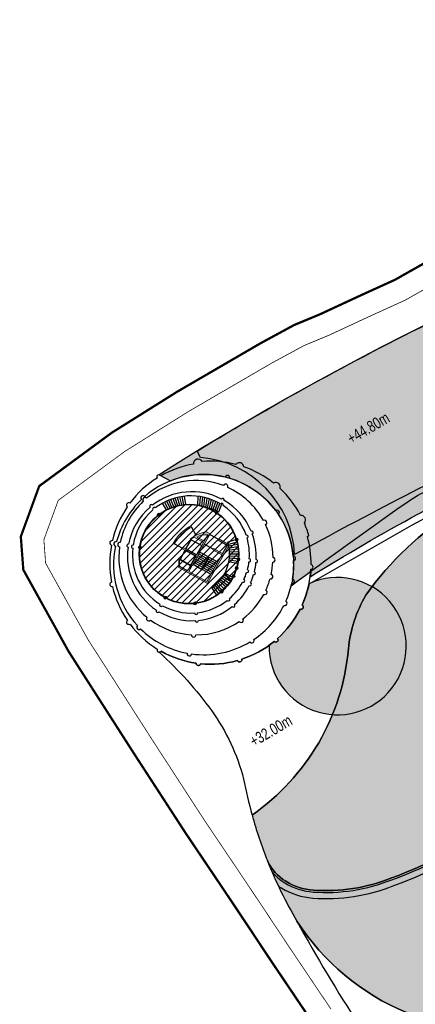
# Model space of a CAD drawing. Header units: millimetres. Extents: x -1402 to -179, y -280 to 6164.
# Tile 189 of 212: x -786 to -734, y 5126 to 5255. Entities that reach past the tile are written whole.
import ezdxf

# ---------------------------------------------------------------- set-up
doc = ezdxf.new("R2010")
doc.units = ezdxf.units.MM
doc.linetypes.add('AJN-Limite', pattern=[1.25, 0.5, -0.25, 0, -0.25, 0, -0.25])
doc.linetypes.add('DASH', pattern=[0.35, 0.25, -0.1])
doc.layers.get('0').update_dxf_attribs({"linetype": 'CONTINUOUS'})
for name, color, linetype, lineweight in [('AJN-2-SBT-C', 2, 'CONTINUOUS', 20), ('AJN-4-PRT-C', 41, 'CONTINUOUS', 30), ('AJN-4-VIT-C', 130, 'CONTINUOUS', 30), ('AJN-5-ASC-C', 230, 'CONTINUOUS', 30), ('AJN-7-500-A', 10, 'CONTINUOUS', 18), ('GEO-1-LIM-V', 10, 'AJN-Limite', 25)]:
    doc.layers.add(name, color=color, linetype=linetype, lineweight=lineweight)
doc.layers.add('AJN-2-SBT-H', color=7, linetype='CONTINUOUS', true_color=0x6e6e6e)
doc.layers.add('AJN-9-SRF-MARINHORIZON-HOUSING DUPLEX', color=7, linetype='CONTINUOUS', true_color=0x96cd7e)
for name, color, linetype in [('AJN-2-SBT-V', 51, 'CONTINUOUS'), ('AJN-7-PER-V', 8, 'CONTINUOUS'), ('AJN-8-251-H', 251, 'CONTINUOUS'), ('AJN-8-254-H', 254, 'CONTINUOUS')]:
    doc.layers.add(name, color=color, linetype=linetype)
doc.layers.add('AJN-6-Etang', color=7, linetype='CONTINUOUS', lineweight=15, true_color=0x46a499)
doc.styles.get("Standard").update_dxf_attribs({"font": 'rs.shx', "bigfont": 'hztxt.shx'})

# ---------------------------------------------------------------- blocks, each defined once
blk = doc.blocks.new('A$C0A0E1B4E')
at = {"layer": 'AJN-6-Etang', "transparency": 33554687}
h = blk.add_hatch(color=256, dxfattribs=at)
h.dxf.hatch_style = 1
h.set_gradient(color1=(39, 228, 241), rotation=300, centered=1, tint=0.7570968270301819)
h.paths.add_polyline_path([(14.80120384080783, -24.88414131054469, -0.1917949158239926), (8.455225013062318, -18.7688976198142, 0.0008070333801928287), (2.067248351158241, -19.26915491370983, 0.0007601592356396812), (-4.141906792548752, -19.77530026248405, -0.02398197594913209), (-18.63169605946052, -20.2812239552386, -0.0330081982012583), (-37.31544469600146, -22.63685590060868, -0.03422336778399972), (-57.79641102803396, -24.27950477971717, 0.002235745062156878), (-58.55070693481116, -24.30942336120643, 0.0221734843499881), (-69.68138770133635, -26.35802354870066, -0.06530521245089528), (-74.34186975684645, -26.80646779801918, -0.002990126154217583), (-83.07026905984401, -28.40341510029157, -0.003401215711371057), (-91.42021341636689, -31.06168147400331, -0.04692810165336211), (-102.3079372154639, -33.35526840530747, 0.06355717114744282), (-119.4792777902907, -38.68655488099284, -0.01045696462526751), (-141.5488383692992, -48.54528064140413, -0.01169315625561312), (-158.238991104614, -56.22243044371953, 0.01966983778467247), (-172.1508077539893, -64.62702110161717, 0.09995445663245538), (-184.0057493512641, -75.80176463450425, 0.1092895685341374), (-186.3210972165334, -82.8930442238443, -0.2224639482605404), (-199.034919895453, -104.7781940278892, 0.02689056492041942), (-197.0137338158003, -110.7833525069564, 0.1494071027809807), (-194.5782128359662, -113.5130592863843, 0.1186704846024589), (-190.9504274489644, -114.6728811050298, 0.1138910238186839), (-180.7061888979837, -113.0868165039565, 0.1682789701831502), (-155.5724257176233, -92.96841484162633, 0.02603111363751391), (-147.7755850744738, -79.55548980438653, -0.08052688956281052), (-133.6905756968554, -59.07698635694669, -0.09865774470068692), (-110.7444495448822, -45.37277018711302, -0.09295535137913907), (-48.17957055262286, -33.73593655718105, 0.02971804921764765), (-35.24293290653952, -33.2588172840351, 0.02184083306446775), (-26.16161861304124, -31.55375404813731, -0.0290338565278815), (-20.85111123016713, -30.90062084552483, -0.07022761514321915), (7.842623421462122, -33.3993250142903, -0.02562626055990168), (18.12378535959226, -36.73670259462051, 0.05046142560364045), (21.80302707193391, -37.88291136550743, 0.03373184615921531), (22.36642034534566, -37.93177329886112, 0.06257825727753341), (22.79705362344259, -37.88022580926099, 0.1300044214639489), (23.11317818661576, -37.70642162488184, 0.1534627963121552), (23.24975604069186, -37.45936225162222, 0.1357492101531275), (23.23235338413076, -37.20899722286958), (23.26912282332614, -37.32032830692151, 0.1019403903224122), (23.21134430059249, -36.86718146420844), (21.91714354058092, -32.66459556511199, 0.2247122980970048)])
at = {"layer": 'AJN-6-Etang', "linetype": 'Continuous', "transparency": 33554687}
h = blk.add_hatch(color=256, dxfattribs=at)
h.dxf.hatch_style = 1
h.set_gradient(color1=(166, 228, 247), rotation=200, centered=1, tint=0.800000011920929, name='INVCURVED')
edge = h.paths.add_edge_path()
edge.add_arc((16.68111048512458, -9.075366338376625), 32.84797776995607, 259.0174260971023, 283.7331395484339)
edge.add_line((24.47922188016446, -40.9842851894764), (23.23833285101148, -37.22710194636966))
edge.add_arc((22.79655358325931, -37.38957904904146), 0.4707098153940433, -70.62030570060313, 20.192458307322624, ccw=False)
edge.add_arc((22.37661131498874, -36.19235762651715), 1.73944552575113, 267.0779223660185, 289.34274587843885, ccw=False)
edge.add_arc((22.44644669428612, -33.73656391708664), 4.195972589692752, 261.1793386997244, 267.8350607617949, ccw=False)
edge.add_arc((25.62758485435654, -19.12823060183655), 19.1406711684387, 246.9188615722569, 258.4739672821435, ccw=False)
edge.add_arc((-19.55359413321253, -135.3012318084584), 105.5203835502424, 69.0800923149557, 74.95191348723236)
edge.add_arc((-15.35539440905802, -133.7916827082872), 103.0377285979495, 76.98883006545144, 93.05743218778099)
edge.add_arc((-17.88721272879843, -76.91549281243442), 46.11022811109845, 93.68543034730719, 100.3376313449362)
edge.add_arc((-50.2098865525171, 71.4929369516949), 105.8155929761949, 278.13139810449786, 283.13615263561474, ccw=False)
edge.add_arc((-45.72142325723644, 75.23462966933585), 108.9982880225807, 268.7077466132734, 275.51661782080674, ccw=False)
edge.add_arc((-48.43560032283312, -206.3663601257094), 172.6306134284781, 89.91502416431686, 111.1577777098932)
edge.add_arc((-87.82885851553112, -109.8047052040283), 68.38566050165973, 109.578224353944, 132.1159801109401)
edge.add_arc((-77.56874774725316, -112.7603412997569), 77.66313263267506, 136.2721735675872, 154.6878398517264)
edge.add_arc((-280.4029984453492, -11.43267815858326), 149.0997929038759, 326.8485866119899, 332.81313141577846, ccw=False)
edge.add_arc((-197.1813981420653, -66.74555681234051), 49.18277004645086, 289.5712784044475, 327.7799988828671, ccw=False)
edge.add_arc((-189.2646885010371, -91.68459912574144), 23.0500070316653, 265.80598677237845, 291.79589965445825, ccw=False)
edge.add_arc((-190.3553630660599, -106.5580375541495), 8.136632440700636, 238.7353172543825, 265.8059867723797, ccw=False)
edge.add_arc((-191.3303674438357, -108.1638670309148), 6.257983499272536, 204.7451583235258, 238.73531725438, ccw=False)
edge.add_arc((-142.2350923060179, -89.0035129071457), 58.94964782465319, 201.682634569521, 210.3252863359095)
edge.add_arc((-166.4052571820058, -101.397017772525), 31.86463938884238, 213.0342114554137, 247.3748419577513)
edge.add_arc((-175.2012990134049, -122.5020262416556), 9.000000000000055, 247.3748419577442, 297.9607097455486)
edge.add_arc((-135.2947823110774, -197.6795903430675), 76.11284403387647, 113.07744778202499, 117.96070974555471, ccw=False)
edge.add_arc((-245.1803888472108, 53.13844081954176), 197.7256147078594, 293.8823795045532, 315.3027358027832)
edge.add_arc((-5.440827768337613, -171.0750148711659), 130.7194739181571, 83.02942774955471, 139.3583344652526, ccw=False)
at = {"layer": 'AJN-8-254-H'}
h = blk.add_hatch(color=256, dxfattribs=at)
h.dxf.hatch_style = 1
h.paths.add_polyline_path([(0, 9.094947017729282e-13), (-4.397614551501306, -2.273736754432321e-11, 0.001802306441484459), (-7.187557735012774, -0.01005669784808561, -0.1067657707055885), (0.6312477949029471, -17.01202230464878, -0.03296545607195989), (7.830161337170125, -17.05329719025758, 0.1070657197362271)])
h.paths.add_polyline_path([(-7.18755773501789, -0.01005669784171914, 0.006776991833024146), (-17.67559818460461, -0.2278511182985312), (-16.3320302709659, -2.026605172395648), (-11.1883722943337, -18.6777406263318, -0.03200768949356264), (0.6312477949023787, -17.01202230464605, 0.1067657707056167)])
h.paths.add_polyline_path([(-16.3320302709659, -2.026605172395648), (-17.67559818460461, -0.2278511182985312, 0.004881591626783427), (-25.22478184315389, -0.5608338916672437), (-19.39003437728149, -17.46109080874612), (-25.59167858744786, -17.8289401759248, 0.03841384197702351), (-31.75587283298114, -18.55148494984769), (-35.0121581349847, -19.37371868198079, -0.05970989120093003), (-49.10404471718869, -21.61848544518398, 0.0198387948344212), (-64.93437750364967, -22.86152711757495), (-70.38172931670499, -5.666685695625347, 0.007782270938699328), (-82.21816335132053, -7.905074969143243), (-76.8909246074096, -25.1505011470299, 0.01577677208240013), (-116.6043353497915, -34.52368247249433, 0.03239722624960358), (-126.9552798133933, -38.27930073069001), (-132.7145446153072, -21.89211805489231, 0.003478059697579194), (-137.7814107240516, -23.71256157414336), (-131.131475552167, -41.82449108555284, -0.04199080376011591), (-97.76433355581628, -31.52694641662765), (-71.84288116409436, -25.95990605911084, -0.04197148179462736), (-57.7964110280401, -24.27950477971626, 0.03709189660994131), (-35.61387208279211, -22.37240489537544), (-22.85060739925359, -20.59976462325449, -0.05028412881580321), (-14.15693484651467, -20.27342766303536, 0.005675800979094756), (-10.7250269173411, -20.17769001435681)])
h.paths.add_polyline_path([(-25.22478184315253, -0.5608338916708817, 0.02938237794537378), (-70.38172931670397, -5.666685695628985), (-64.93437750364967, -22.86152711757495, -0.01983879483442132), (-49.10404471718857, -21.61848544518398, 0.05970989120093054), (-35.01215813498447, -19.37371868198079), (-31.75587283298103, -18.55148494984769, -0.03841384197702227), (-25.59167858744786, -17.8289401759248), (-19.39003437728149, -17.46109080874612)], flags=17)
h.paths.add_polyline_path([(-82.21816335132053, -7.905074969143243, 0.03388753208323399), (-132.7145446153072, -21.89211805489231), (-126.9552798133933, -38.27930073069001, -0.03239722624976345), (-116.604335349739, -34.52368247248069, -0.0157767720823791), (-76.89092460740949, -25.1505011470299)], flags=17)
h.paths.add_polyline_path([(-137.7814107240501, -23.712561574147, 0.01686124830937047), (-161.959244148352, -33.52675790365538), (-151.8929046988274, -50.73555965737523), (-131.1442933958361, -41.78958008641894)])
h.paths.add_polyline_path([(-161.9592441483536, -33.52675790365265, 0.008435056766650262), (-173.7932946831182, -39.04295731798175), (-164.2188630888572, -55.41082331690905, 0.01236440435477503), (-193.6050735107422, -70.5713524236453, -0.08512791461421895), (-193.875083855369, -74.57684738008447, -0.006356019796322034), (-178.984382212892, -63.83718616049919, -0.06791793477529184), (-172.9768518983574, -60.73631566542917, 0.02504563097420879), (-119.4792777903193, -38.68655488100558, -0.06355717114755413), (-102.307937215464, -33.35526840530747, 0.04692810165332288), (-91.4202134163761, -31.06168147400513, 0.003519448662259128), (-82.78066630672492, -28.30896777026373), (-97.76433355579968, -31.52694641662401, 0.04432302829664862), (-132.9266773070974, -42.55807344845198), (-151.8929046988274, -50.73555965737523)], flags=17)
h.paths.add_polyline_path([(-173.7932946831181, -39.04295731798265, 0.02393674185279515), (-206.2763373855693, -56.82734627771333), (-205.8249779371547, -57.67892360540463, -0.3768548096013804), (-193.4166098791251, -70.46818412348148, -0.01228406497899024), (-164.2188630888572, -55.41082331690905)], flags=17)
h.paths.add_polyline_path([(-205.8249779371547, -57.67892360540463), (-206.2763373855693, -56.82734627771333, 0.003820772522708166), (-211.2985988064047, -59.95110042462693), (-209.7747826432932, -60.7396661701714, -0.6074786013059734), (-193.8750838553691, -74.57684738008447, -0.006356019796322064), (-178.984382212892, -63.83718616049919, -0.06791793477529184), (-172.9768518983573, -60.73631566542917, 0.02504563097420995), (-119.4792777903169, -38.68655488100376, -0.063557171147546), (-102.3079372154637, -33.35526840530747, 0.04692810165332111), (-91.4202134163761, -31.06168147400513, 0.003519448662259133), (-82.78066630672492, -28.30896777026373), (-97.76433355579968, -31.52694641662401, 0.04432302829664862), (-132.9266773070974, -42.55807344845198), (-151.8929046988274, -50.73555965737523), (-161.9592441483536, -33.52675790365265, 0.008435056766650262), (-173.7932946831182, -39.04295731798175), (-164.2188630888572, -55.41082331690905, 0.01228406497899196), (-193.4166098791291, -70.4681841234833, 0.376854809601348)])
h.paths.add_polyline_path([(-162.3001073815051, -57.74609578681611, 0.01608402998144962), (-151.6434170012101, -52.69188933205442, -0.00986341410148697), (-172.9768518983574, -60.73631566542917, 0.06791793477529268), (-178.9843822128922, -63.83718616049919, 0.005242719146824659), (-191.2867270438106, -72.6684665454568, -0.01375276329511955), (-191.3634185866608, -73.39456125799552, -0.03197878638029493)], flags=16)
h.paths.add_polyline_path([(0.6312477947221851, -17.01202230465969, 0.03200768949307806), (-11.1883722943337, -18.6777406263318), (-10.7250269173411, -20.17769001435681, 0.01090440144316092), (-4.141906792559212, -19.77530026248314, -0.0007601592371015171), (2.067248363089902, -19.26915491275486, -0.0007818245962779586), (8.454945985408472, -18.7682809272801, -0.03834977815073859), (7.832472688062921, -17.05346310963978, 0.03297606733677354)])
h = blk.add_hatch(color=256, dxfattribs=at)
h.dxf.hatch_style = 1
h.paths.add_polyline_path([(-161.9592441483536, -33.52675790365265, 0.008435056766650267), (-173.7932946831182, -39.04295731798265), (-164.2188630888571, -55.41082331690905, 0.01228406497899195), (-193.4166098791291, -70.4681841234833, 0.3768548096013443), (-205.8249779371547, -57.67892360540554), (-206.2763373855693, -56.82734627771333, 0.003820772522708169), (-211.2985988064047, -59.95110042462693), (-209.7747826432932, -60.7396661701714, -0.607478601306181), (-193.8750838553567, -74.57684738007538, -0.006356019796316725), (-178.9843822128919, -63.83718616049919, -0.0679179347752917), (-172.9768518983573, -60.73631566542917, 0.02504563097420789), (-119.4792777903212, -38.68655488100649, -0.06355717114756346), (-102.3079372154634, -33.35526840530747, 0.04692810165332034), (-91.4202134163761, -31.06168147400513, 0.003519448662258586), (-82.78066630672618, -28.30896777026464), (-97.76433355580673, -31.52694641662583, 0.04432302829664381), (-132.9266773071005, -42.55807344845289), (-151.8929046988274, -50.73555965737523)])
h.paths.add_polyline_path([(-71.84288116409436, -25.95990605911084), (-82.7806663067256, -28.30896777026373, -0.0001182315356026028), (-83.07026905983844, -28.40341510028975, 0.002990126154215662), (-74.34186975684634, -26.80646779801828, 0.0653052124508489), (-69.6813877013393, -26.35802354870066, -0.02217348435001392), (-58.55070693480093, -24.30942336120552, 0.03973200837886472)])
at = {"layer": 'AJN-2-SBT-V', "flags": 128}
for points in [[(-11.1883722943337, -18.67774062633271, -0.03200768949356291), (0.6312477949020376, -17.01202230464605, 0.1067657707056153), (-7.187557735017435, -0.01005669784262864, 0.1401209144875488), (-211.2985988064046, -59.95110042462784), (-209.7747826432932, -60.73966617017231, -0.6074786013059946), (-193.8750838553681, -74.57684738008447, -0.006356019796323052), (-178.9843822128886, -63.83718616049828, -0.06791793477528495), (-172.9768518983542, -60.73631566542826, 0.02504563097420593), (-119.4792777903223, -38.6865548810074, -0.06355717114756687), (-102.3079372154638, -33.35526840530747, 0.0469281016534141), (-91.42021341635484, -31.06168147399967, 0.003519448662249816), (-82.78066630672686, -28.30896777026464, 0.003519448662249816)], [(-91.42021341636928, -31.06168147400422, -0.04692810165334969), (-102.3079372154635, -33.35526840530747, 0.06355717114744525), (-119.4792777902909, -38.68655488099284, -0.01045696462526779), (-141.5488383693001, -48.54528064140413, -0.01169315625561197), (-158.2389911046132, -56.22243044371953, 0.01966983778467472), (-172.1508077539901, -64.62702110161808, 0.09995445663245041), (-184.0057493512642, -75.80176463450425, 0.1092895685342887), (-186.3210972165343, -82.8930442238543, -0.222463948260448), (-199.034919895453, -104.7781940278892, 0.02689056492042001), (-197.0137338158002, -110.7833525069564, 0.1494071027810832), (-194.5782128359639, -113.5130592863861, 0.1186704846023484), (-190.9504274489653, -114.6728811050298, 0.1138910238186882), (-180.7061888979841, -113.0868165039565, 0.1682789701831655), (-155.5724257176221, -92.96841484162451, 0.02603111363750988), (-147.7755850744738, -79.55548980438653, -0.08052688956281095), (-133.6905756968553, -59.07698635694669, -0.09865774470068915), (-110.7444495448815, -45.37277018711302, -0.09295535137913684), (-48.17957055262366, -33.73593655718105, 0.02971804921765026)], [(-191.2867270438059, -72.66846654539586, -0.01375276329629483), (-191.3634185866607, -73.39456125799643, -0.03197878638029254), (-162.3001073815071, -57.74609578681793, 0.0160840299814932), (-151.6434170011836, -52.69188933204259, 0.0160840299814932)]]:
    blk.add_lwpolyline(points, format="xyb", dxfattribs=at)
at = {"layer": 'AJN-2-SBT-V', "linetype": 'Continuous', "flags": 128}
blk.add_lwpolyline([(-48.17957055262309, -33.73593655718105, 0.09295535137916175), (-110.7444495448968, -45.37277018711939, 0.09865774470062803), (-133.6905756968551, -59.07698635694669, 0.08052688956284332), (-147.775585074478, -79.55548980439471, -0.02603111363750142), (-155.5724257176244, -92.96841484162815, -0.1682789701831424), (-180.7061888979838, -113.0868165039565, -0.1138910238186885), (-190.9504274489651, -114.6728811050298, -0.1186704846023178), (-194.5782128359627, -113.513059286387, -0.1494071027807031), (-197.0137338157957, -110.7833525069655, 0.03772856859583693), (-193.1188250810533, -118.7676980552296, 0.1509708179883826), (-178.6636049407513, -130.8093987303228, 0.2243781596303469), (-170.981505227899, -130.4514501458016, -0.02131047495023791), (-165.129117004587, -127.6576116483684, 0.0937370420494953), (-104.6304852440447, -85.93399824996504, -0.2508528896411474), (10.42322805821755, -41.32173901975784, 0.1082626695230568)], format="xyb", dxfattribs=at)
at = {"layer": 'AJN-2-SBT-V', "flags": 128}
blk.add_lwpolyline([(-206.2763373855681, -56.82734627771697, -0.02393674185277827), (-173.7932946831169, -39.04295731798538), (-164.2188630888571, -55.41082331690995, 0.01228406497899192), (-193.4166098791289, -70.4681841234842, 0.3768548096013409), (-205.8249779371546, -57.67892360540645)], format="xyb", close=True, dxfattribs=at)
at = {"layer": 'AJN-2-SBT-V', "linetype": 'Continuous', "flags": 128}
for points in [[(-172.1508077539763, -64.62702110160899, -0.01966983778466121), (-158.2389911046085, -56.2224304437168, 0.01860396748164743), (-171.8588110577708, -63.19603571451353, 0.003519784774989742), (-191.5302668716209, -74.36707949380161, -0.05479290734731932), (-192.433278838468, -77.12374010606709, -0.9303294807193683), (-192.6928120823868, -77.66297245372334, -0.09252206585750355), (-195.6626258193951, -81.5241917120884, -0.9303294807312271), (-196.1172002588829, -81.91341029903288, -0.09251747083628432), (-200.3894464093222, -84.25315467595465, -0.9303294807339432), (-200.9622086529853, -84.42656875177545, -0.09252206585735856), (-205.8150356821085, -84.84950801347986, -0.9303294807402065), (-206.4091617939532, -84.77779195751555, -0.0925220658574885), (-211.0219648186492, -83.2122709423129, -0.2494926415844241), (-211.2725589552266, -83.34126859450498, -0.05096105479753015), (-204.3393504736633, -91.06319565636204, -0.08997890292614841), (-200.1406169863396, -100.0493804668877, 0.02060412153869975), (-199.0349198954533, -104.7781940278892, 0.222463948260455), (-186.3210972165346, -82.89304422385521, -0.1092895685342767), (-184.0057493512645, -75.80176463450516, -0.09995445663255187)], [(-107.6959411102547, -133.345887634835, 0.09389314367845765), (-93.52733772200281, -114.9371790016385), (-94.82094257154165, -114.2821320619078, 0.01963747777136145), (-92.8283161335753, -109.9311497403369, -0.01572574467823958), (-91.00901932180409, -105.4889403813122), (-89.68507919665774, -106.0804280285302, -0.02494982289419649), (-87.50850590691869, -101.8925932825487, -0.189197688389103), (-60.92772658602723, -81.00542078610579, 0.2154210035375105), (-92.44503827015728, -104.2561136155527, -0.001961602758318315), (-99.00571936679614, -115.3042368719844, -0.2808412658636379), (-122.4679137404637, -126.2267592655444, -5.912050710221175e-05), (-132.1927315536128, -124.472028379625, 0.1448846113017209), (-160.2783021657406, -125.7839106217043, 0.03840971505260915), (-170.9815052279, -130.4514501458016, -0.2243781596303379), (-178.6636049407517, -130.8093987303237, -0.150970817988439), (-193.1188250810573, -118.7676980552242, 0.03286619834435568), (-175.7972393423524, -145.6974200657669, 0.00233829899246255), (-172.9765688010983, -149.1974778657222, 0.04253943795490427), (-168.6108313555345, -152.0417391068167, 0.2111097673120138), (-148.5794955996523, -154.7377826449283, 0.100205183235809)]]:
    blk.add_lwpolyline(points, format="xyb", close=True, dxfattribs=at)
at = {"layer": 'AJN-8-251-H', "linetype": 'Continuous', "flags": 128}
for points in [[(-196.4213393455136, -112.2179827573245, 0.08838480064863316), (-194.707960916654, -113.7267540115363, 0.1186704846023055), (-190.9687109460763, -114.9222116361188, 0.113838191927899), (-180.6178771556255, -113.3207489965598, 0.1682431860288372), (-155.3620083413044, -93.10342833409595, 0.02603457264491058), (-147.5513337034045, -79.66607039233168, -0.08051067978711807), (-133.5161885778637, -59.25635108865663, -0.09863690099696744), (-110.657430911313, -45.60716230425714, -0.09295654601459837), (-48.18257283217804, -33.98593239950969, 0.02972507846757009), (-35.21322027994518, -33.50711073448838, 0.02183985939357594), (-26.1107606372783, -31.79860260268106, -0.0289931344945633), (-20.83640782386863, -31.15019186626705, -0.07021340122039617), (7.782007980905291, -33.64190606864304, -0.02560453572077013), (18.03013180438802, -36.9685454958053, 0.05047568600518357), (21.75879323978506, -38.12903531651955, 0.03415911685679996), (22.36327229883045, -38.18175843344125, 0.06279062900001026), (22.85748125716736, -38.12281290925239, 0.1300044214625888), (23.2856341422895, -37.88741594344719, 0.1022200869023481), (23.45170226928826, -37.64767985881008)], [(-195.5670900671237, -114.1184286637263, 0.01818615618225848), (-195.1231547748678, -114.4105771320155, 0.1186704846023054), (-191.0272181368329, -115.7200693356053, 0.1136755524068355), (-180.3353657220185, -114.0693603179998, 0.1681314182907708), (-154.6886853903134, -93.53549054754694, 0.02604571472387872), (-146.8336991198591, -80.01986782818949, -0.08045783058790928), (-132.9581541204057, -59.8303332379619, -0.09856911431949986), (-110.3789952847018, -46.35722687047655, -0.092960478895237), (-48.19214708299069, -34.78591941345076, 0.02974727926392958), (-35.1181414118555, -34.30164793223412, 0.02183640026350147), (-25.94817249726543, -32.58215225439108, -0.02886076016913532), (-20.78934285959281, -31.94881850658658, -0.07016741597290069), (7.588039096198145, -34.41816690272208, -0.02553488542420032), (17.73066222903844, -37.71052904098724, 0.05050637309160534), (21.6164876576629, -38.91646704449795, 0.03527544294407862), (22.3528999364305, -38.98170237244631, 0.06324129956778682), (23.05084968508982, -38.89909162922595, 0.1097736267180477), (23.7323639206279, -38.55905629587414)]]:
    blk.add_lwpolyline(points, format="xyb", dxfattribs=at)
at = {"layer": 'AJN-7-500-A', "char_height": 1.5, "attachment_point": 8, "rotation": 30.32562588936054}
for s, insert in [('{\\fSwis721 LtCn BT|b0|i0|c0|p34;+44.80m}', (-183.3150558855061, -54.45371500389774)), ('{\\fSwis721 LtCn BT|b0|i0|c0|p34;+32.00m}', (-196.1625069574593, -94.33236498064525))]:
    blk.add_mtext_dynamic_manual_height_columns(s, width=11.10498822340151, gutter_width=35.69431197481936, heights=[0], dxfattribs=dict(at, insert=insert))

msp = doc.modelspace()

# ---------------------------------------------------------------- hatches: boundary and pattern name
at = {"layer": 'AJN-2-SBT-H'}
h = msp.add_hatch(color=256, dxfattribs=at)
h.dxf.hatch_style = 1
edge = h.paths.add_edge_path()
edge.add_arc((-767.7153851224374, 5190.220156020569), 0.1999999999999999, 0, 360)
h = msp.add_hatch(color=256, dxfattribs=at)
h.dxf.hatch_style = 1
edge = h.paths.add_edge_path()
edge.add_arc((-760.0895357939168, 5190.497199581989), 0.1999999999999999, 0, 360)
h = msp.add_hatch(color=256, dxfattribs=at)
h.dxf.hatch_style = 1
h.paths.add_polyline_path([(-763.3305877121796, 5188.616433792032), (-763.4211714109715, 5188.794744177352, 0.153816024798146), (-765.8251520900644, 5186.438944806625), (-765.650375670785, 5186.341650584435, -0.1539835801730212)])
h = msp.add_hatch(color=256, dxfattribs=at)
h.dxf.hatch_style = 1
h.paths.add_polyline_path([(-760.9430099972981, 5187.701619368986), (-761.4164718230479, 5187.96826925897, 0.1430212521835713), (-763.5749431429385, 5187.027464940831), (-763.4815830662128, 5186.974885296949, -0.03181438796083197), (-763.0580561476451, 5187.278701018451), (-761.8074160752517, 5186.574350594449), (-762.7263136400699, 5184.94276200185), (-764.5043518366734, 5185.932557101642, 0.01190499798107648), (-764.6016605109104, 5185.757853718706), (-762.8246899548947, 5184.768085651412), (-763.9012227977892, 5182.856600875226), (-764.970431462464, 5183.458770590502, -0.05493377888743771), (-764.9471422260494, 5184.356672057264), (-765.0406890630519, 5184.409356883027, 0.06783757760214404), (-765.0516217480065, 5183.274958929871), (-761.2982814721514, 5181.161107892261), (-760.7011183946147, 5182.22142680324), (-758.4835770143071, 5186.158878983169), (-758.5254369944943, 5186.340061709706), (-758.5904519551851, 5186.376677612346), (-759.7667309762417, 5187.039148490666), (-759.8648748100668, 5186.864884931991), (-758.6885957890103, 5186.202414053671), (-759.2987212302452, 5185.119079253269), (-760.4750002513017, 5185.781550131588), (-760.5731440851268, 5185.607286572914), (-759.3968650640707, 5184.944815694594), (-761.3744011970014, 5181.433515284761), (-763.7269592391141, 5182.758457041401)])
h.paths.add_polyline_path([(-761.7092722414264, 5186.748614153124), (-762.6512099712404, 5187.279105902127, -0.1799864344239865), (-761.2475808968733, 5187.56839032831)], flags=16)
h = msp.add_hatch(color=256, dxfattribs=at)
h.dxf.hatch_style = 1
edge = h.paths.add_edge_path()
edge.add_arc((-770.1935833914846, 5185.922155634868), 0.1999999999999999, 0, 360)
h = msp.add_hatch(color=256, dxfattribs=at)
h.dxf.hatch_style = 1
edge = h.paths.add_edge_path()
edge.add_arc((-757.4530837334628, 5186.961854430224), 0.1999999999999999, 0, 360)
h = msp.add_hatch(color=256, dxfattribs=at)
h.dxf.hatch_style = 1
edge = h.paths.add_edge_path()
edge.add_arc((-757.2018601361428, 5184.368451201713), 0.1999999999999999, 0, 360)
h = msp.add_hatch(color=256, dxfattribs=at)
h.dxf.hatch_style = 1
edge = h.paths.add_edge_path()
edge.add_arc((-757.839941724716, 5182.155909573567), 0.1999999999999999, 0, 360)
h = msp.add_hatch(color=256, dxfattribs=at)
h.dxf.hatch_style = 1
edge = h.paths.add_edge_path()
edge.add_arc((-757.4296067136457, 5183.21045105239), 0.1999999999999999, 0, 360)
h = msp.add_hatch(color=256, dxfattribs=at)
h.dxf.hatch_style = 1
edge = h.paths.add_edge_path()
edge.add_arc((-759.4218753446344, 5180.104666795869), 0.1999999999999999, 0, 360)
h = msp.add_hatch(color=256, dxfattribs=at)
h.dxf.hatch_style = 1
edge = h.paths.add_edge_path()
edge.add_arc((-766.8622941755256, 5179.313746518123), 0.1999999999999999, 0, 360)
h = msp.add_hatch(color=256, dxfattribs=at)
h.dxf.hatch_style = 1
edge = h.paths.add_edge_path()
edge.add_arc((-762.9279641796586, 5178.550868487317), 0.1999999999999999, 0, 360)
at = {"layer": 'AJN-8-254-H'}
h = msp.add_hatch(color=256, dxfattribs=at)
h.dxf.hatch_style = 1
h.paths.add_polyline_path([(-747.8891159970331, 5181.147743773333, -0.05596775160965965), (-748.8047726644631, 5178.33018871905, -0.2687177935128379), (-748.654026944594, 5178.06995198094, -0.5292910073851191), (-749.0643059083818, 5177.790956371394, -0.09252206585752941), (-752.0341196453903, 5173.929737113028, -0.1603391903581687), (-751.9754730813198, 5173.751555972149, -0.6700413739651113), (-752.4886940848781, 5173.540518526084, -0.01604410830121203), (-753.1649440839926, 5173.02271755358, 3.446576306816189)])
at = {"layer": 'AJN-9-SRF-MARINHORIZON-HOUSING DUPLEX'}
h = msp.add_hatch(dxfattribs=at)
h.set_pattern_fill('ANSI31', color=256, scale=0.2)
h.set_pattern_definition([(45, (0, 5100.000000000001), (-0.4490128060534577, 0.4490128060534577), [])])
h.paths.add_polyline_path([(-758.6005389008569, 5186.610647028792), (-757.6443262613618, 5186.903319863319, -0.0743919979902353), (-757.6530837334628, 5186.961854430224, -0.2911492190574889), (-757.5378239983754, 5187.143014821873, 0.1579757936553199), (-759.9400728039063, 5190.364305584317, -0.6895854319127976), (-760.2895357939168, 5190.497199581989, -0.1119063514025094), (-760.269991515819, 5190.58343027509, 0.3050704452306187), (-767.5416622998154, 5190.319253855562, -0.1303299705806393), (-767.5153851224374, 5190.220156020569, -0.6631230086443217), (-767.8548108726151, 5190.076766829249, 0.1811812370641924), (-770.1393361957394, 5186.114658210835, -0.3358678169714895), (-769.9935833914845, 5185.922155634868, -0.4123588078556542), (-770.1923160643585, 5185.722159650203, 0.02595159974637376), (-770.2273864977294, 5185.046925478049, 0.2653859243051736), (-767.0223193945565, 5179.433712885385, -0.7208390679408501), (-766.6622941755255, 5179.313746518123, -0.0908177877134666), (-766.6752757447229, 5179.242865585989, 0.1413660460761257), (-763.1279210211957, 5178.555023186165, -0.8685141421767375), (-762.734698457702, 5178.60233071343, 0.112159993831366), (-760.045943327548, 5179.656057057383), (-760.7063805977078, 5180.627884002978, 0.3288735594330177)])
h.paths.add_polyline_path([(-757.3825521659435, 5186.613102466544, 0.005992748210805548), (-757.4219085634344, 5186.764299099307, -0.3736338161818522), (-757.6443262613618, 5186.903319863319), (-758.6005389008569, 5186.610647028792, -0.01359026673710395), (-758.5231264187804, 5186.330763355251)])
h.paths.add_polyline_path([(-757.313857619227, 5186.303484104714, 0.01216627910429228), (-757.3825521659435, 5186.613102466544), (-758.5231264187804, 5186.330763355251, -0.01216627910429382), (-758.4668156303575, 5186.076960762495)])
h.paths.add_polyline_path([(-757.313857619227, 5186.303484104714), (-758.4668156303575, 5186.076960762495, -0.0121662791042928), (-758.4229173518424, 5185.820719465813), (-757.2603053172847, 5185.990890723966, 0.01216627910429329)])
h.paths.add_polyline_path([(-757.2603053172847, 5185.990890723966), (-758.4229173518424, 5185.820719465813, -0.01216627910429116), (-758.3915355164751, 5185.562646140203), (-757.2220220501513, 5185.676062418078, 0.01216627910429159)])
h.paths.add_polyline_path([(-757.2220220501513, 5185.676062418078), (-758.3915355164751, 5185.562646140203, -0.01216627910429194), (-758.372744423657, 5185.303351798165), (-757.1990984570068, 5185.359744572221, 0.01216627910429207)])
h.paths.add_polyline_path([(-757.1990984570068, 5185.359744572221), (-758.372744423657, 5185.303351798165, -0.01216627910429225), (-758.3665885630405, 5185.043450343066), (-757.191588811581, 5185.042686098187, 0.01216627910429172)])
h.paths.add_polyline_path([(-757.191588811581, 5185.042686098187), (-758.3665885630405, 5185.043450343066, -0.01216627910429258), (-758.3730825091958, 5184.783557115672), (-757.1995108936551, 5184.725637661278, 0.01216627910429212)])
h.paths.add_polyline_path([(-757.1995108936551, 5184.725637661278), (-758.3730825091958, 5184.783557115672, -0.01216627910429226), (-758.3922108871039, 5184.524287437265), (-757.3933683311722, 5184.426110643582, -0.3208029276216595), (-757.2091832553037, 5184.56831708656, 0.006045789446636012)])
h.paths.add_polyline_path([(-757.4018601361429, 5184.368451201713, -0.07324256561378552), (-757.3933683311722, 5184.426110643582), (-758.3922108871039, 5184.524287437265, -0.01216627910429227), (-758.4239284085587, 5184.266255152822), (-757.2615387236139, 5184.094571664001, 0.0030921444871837), (-757.2502529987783, 5184.174394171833, -0.3443153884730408)])
h.paths.add_polyline_path([(-757.2615387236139, 5184.094571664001), (-758.4239284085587, 5184.266255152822, -0.0121662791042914), (-758.4681599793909, 5184.010071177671), (-757.3154976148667, 5183.782048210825, 0.01216627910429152)])
h.paths.add_polyline_path([(-757.6296067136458, 5183.21045105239, -0.457046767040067), (-757.400906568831, 5183.408381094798, 0.0147051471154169), (-757.3154976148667, 5183.782048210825), (-758.4681599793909, 5184.010071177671, -0.07312399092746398), (-758.9884430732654, 5182.545262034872), (-757.9745902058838, 5182.008025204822, -0.2111076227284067), (-758.0399417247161, 5182.155909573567, -0.5104704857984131), (-757.777567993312, 5182.345934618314, 0.0281042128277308), (-757.5120729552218, 5183.028244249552, -0.2945466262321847)])
h.paths.add_polyline_path([(-758.9884430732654, 5182.545262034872), (-758.6579183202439, 5182.046674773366), (-758.1054696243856, 5181.718561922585, 0.01197240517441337), (-757.9525684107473, 5181.990636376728, -0.03511752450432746), (-757.9745902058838, 5182.008025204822)], flags=17)
h.paths.add_polyline_path([(-758.9884430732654, 5182.545262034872, -0.01216627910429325), (-759.1157215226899, 5182.318575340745), (-758.6579183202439, 5182.046674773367)], flags=17)
h.paths.add_polyline_path([(-758.6579183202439, 5182.046674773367), (-759.1157215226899, 5182.318575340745, -0.01216627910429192), (-759.2538761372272, 5182.09834826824), (-758.2740069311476, 5181.449902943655, 0.0004064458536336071), (-758.2681661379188, 5181.458744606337)], flags=17)
h.paths.add_polyline_path([(-758.1054696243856, 5181.718561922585), (-758.6579183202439, 5182.046674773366), (-758.2681661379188, 5181.458744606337, 0.01175977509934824)], flags=17)
h.paths.add_polyline_path([(-759.4025798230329, 5181.885102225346), (-758.4554132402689, 5181.189760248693, 0.01216627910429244), (-758.2740069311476, 5181.449902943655), (-759.2538761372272, 5182.09834826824, -0.01216627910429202)], flags=17)
h.paths.add_polyline_path([(-759.4025798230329, 5181.885102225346, -0.01216627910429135), (-759.5614805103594, 5181.679342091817), (-758.6492590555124, 5180.938749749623, 0.0121662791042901), (-758.4554132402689, 5181.189760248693)], flags=17)
h.paths.add_polyline_path([(-759.7302019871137, 5181.481555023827, -0.0121662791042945), (-759.9083447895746, 5181.292209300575), (-759.0724050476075, 5180.466479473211, 0.01216627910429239), (-758.8550854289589, 5180.697465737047)], flags=17)
h.paths.add_polyline_path([(-759.9083447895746, 5181.292209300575, -0.01216627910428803), (-760.0954871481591, 5181.111753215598), (-759.3368448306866, 5180.285691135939, -0.06925273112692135), (-759.2906462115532, 5180.255593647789, 0.01164195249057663), (-759.0724050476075, 5180.466479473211)], flags=17)
h.paths.add_polyline_path([(-759.7302019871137, 5181.481555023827), (-758.8550854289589, 5180.697465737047, 0.01216627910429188), (-758.6492590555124, 5180.938749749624), (-759.5614805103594, 5181.679342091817, -0.01216627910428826)], flags=17)
h.paths.add_polyline_path([(-760.0954871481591, 5181.111753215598, -0.01216627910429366), (-760.2911859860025, 5180.940614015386), (-759.6197136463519, 5180.133992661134, -0.5025577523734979), (-759.3368448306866, 5180.285691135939)], flags=17)
h.paths.add_polyline_path([(-760.2911859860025, 5180.940614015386, -0.01216627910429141), (-760.4949779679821, 5180.779196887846), (-759.7880494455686, 5179.840646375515, 0.009662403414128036), (-759.5898134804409, 5179.996053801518, -0.1445143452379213), (-759.6218753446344, 5180.104666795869, -0.03680658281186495), (-759.6197136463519, 5180.133992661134)], flags=17)
h.paths.add_polyline_path([(-760.4949779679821, 5180.779196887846, -0.01216627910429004), (-760.7063805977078, 5180.627884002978), (-760.045943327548, 5179.656057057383, 0.01216627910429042), (-759.7880494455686, 5179.840646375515)], flags=17)

# ---------------------------------------------------------------- linework, layer by layer
at = {"layer": 'AJN-2-SBT-C'}
for points in [[(-765.650375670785, 5186.341650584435, -0.1539835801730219), (-763.3305877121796, 5188.616433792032), (-763.4211714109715, 5188.794744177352, 0.1538160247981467), (-765.8251520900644, 5186.438944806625, 0.1538160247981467)], [(-760.9430099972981, 5187.701619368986), (-763.7269592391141, 5182.758457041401), (-761.3744011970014, 5181.433515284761), (-759.3968650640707, 5184.944815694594), (-760.5731440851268, 5185.607286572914), (-760.4750002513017, 5185.781550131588), (-759.2987212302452, 5185.119079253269), (-758.6885957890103, 5186.202414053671), (-759.8648748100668, 5186.864884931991), (-759.7667309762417, 5187.039148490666), (-758.5904519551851, 5186.376677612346), (-758.5254369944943, 5186.340061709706), (-758.4835770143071, 5186.158878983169), (-760.7011183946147, 5182.22142680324), (-761.2982814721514, 5181.161107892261), (-765.0516217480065, 5183.274958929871, -0.067837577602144), (-765.0406890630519, 5184.409356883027), (-764.9471422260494, 5184.356672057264, 0.05493377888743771), (-764.970431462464, 5183.458770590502), (-763.9012227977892, 5182.856600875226), (-762.8246899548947, 5184.768085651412), (-764.6016605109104, 5185.757853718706, -0.01190499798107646), (-764.5043518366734, 5185.932557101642), (-762.7263136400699, 5184.94276200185), (-761.8074160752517, 5186.574350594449), (-763.0580561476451, 5187.278701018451, 0.03181438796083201), (-763.4815830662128, 5186.974885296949), (-763.5749431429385, 5187.027464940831, -0.1430212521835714), (-761.4164718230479, 5187.96826925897), (-760.9363403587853, 5187.69786308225)]]:
    msp.add_lwpolyline(points, format="xyb", dxfattribs=at)
msp.add_lwpolyline([(-761.7092722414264, 5186.748614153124), (-762.6512099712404, 5187.279105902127, -0.1799864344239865), (-761.2475808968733, 5187.56839032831)], format="xyb", close=True, dxfattribs=at)
msp.add_lwpolyline([(-765.650375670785, 5186.341650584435), (-765.825152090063, 5186.438944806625)], dxfattribs=at)
for centre in [(-767.7153851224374, 5190.220156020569), (-760.0895357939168, 5190.497199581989), (-770.1935833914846, 5185.922155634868), (-757.4530837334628, 5186.961854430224), (-757.2018601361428, 5184.368451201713), (-757.839941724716, 5182.155909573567), (-757.4296067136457, 5183.21045105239), (-759.4218753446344, 5180.104666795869), (-766.8622941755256, 5179.313746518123), (-762.9279641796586, 5178.550868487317)]:
    msp.add_circle(centre, 0.1999999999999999, dxfattribs=at)
at = {"layer": 'AJN-2-SBT-V'}
msp.add_lwpolyline([(-747.8891159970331, 5181.147743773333, -0.05596775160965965), (-748.8047726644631, 5178.33018871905, -0.2687177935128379), (-748.654026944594, 5178.06995198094, -0.5292910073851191), (-749.0643059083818, 5177.790956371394, -0.09252206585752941), (-752.0341196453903, 5173.929737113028, -0.1603391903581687), (-751.9754730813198, 5173.751555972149, -0.6700413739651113), (-752.4886940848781, 5173.540518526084, -0.01604410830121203), (-753.1649440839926, 5173.02271755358, 3.446576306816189), (-747.8891159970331, 5181.147743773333, -0.05596775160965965)], format="xyb", close=True, dxfattribs=at)
at = {"layer": 'AJN-4-PRT-C', "linetype": 'Continuous'}
for points in [[(-763.3837079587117, 5188.589077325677), (-762.8284012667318, 5187.525294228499)], [(-759.8158028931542, 5186.952016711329), (-760.9920819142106, 5187.614487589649)], [(-765.6136944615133, 5186.409316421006), (-764.5628352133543, 5185.829924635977)], [(-760.5240721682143, 5185.694418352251), (-761.7003511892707, 5186.356889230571)]]:
    msp.add_lwpolyline(points, dxfattribs=at)
at = {"layer": 'AJN-4-VIT-C'}
for radius in [6.567899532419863, 6.542899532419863, 6.517899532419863]:
    msp.add_circle((-763.7094869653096, 5185.046925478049), radius, dxfattribs=at)
at = {"layer": 'AJN-5-ASC-C'}
msp.add_lwpolyline([(-764.1204221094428, 5185.727912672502), (-763.4334152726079, 5186.947757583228), (-762.0393068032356, 5186.162606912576), (-762.72631364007, 5184.94276200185), (-764.1204221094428, 5185.727912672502)], dxfattribs=at)
msp.add_lwpolyline([(-763.5116967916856, 5183.548240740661), (-764.9058052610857, 5184.333391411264), (-764.2225006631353, 5185.546662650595), (-762.8246899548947, 5184.768085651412), (-763.5116967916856, 5183.548240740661), (-762.8246899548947, 5184.768085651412), (-764.2225006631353, 5185.546662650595), (-764.9058052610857, 5184.333391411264)], close=True, dxfattribs=at)
at = {"layer": 'AJN-7-PER-V'}
for p, q in [((-762.5468106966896, 5184.853921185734), (-761.414097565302, 5184.21598626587)), ((-762.4192237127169, 5185.080463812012), (-761.2865105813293, 5184.442528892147)), ((-762.291636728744, 5185.307006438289), (-761.1589235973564, 5184.669071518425)), ((-763.1847456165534, 5183.721208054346), (-762.0520324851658, 5183.083273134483)), ((-763.0571586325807, 5183.947750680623), (-761.9244455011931, 5183.309815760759)), ((-762.9295716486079, 5184.174293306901), (-761.7968585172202, 5183.536358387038)), ((-762.8019846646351, 5184.400835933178), (-761.6692715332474, 5183.762901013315)), ((-762.6743976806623, 5184.627378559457), (-761.5416845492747, 5183.989443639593)), ((-760.5770136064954, 5182.849351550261), (-761.7097267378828, 5183.487286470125)), ((-760.4494266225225, 5183.075894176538), (-761.58213975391, 5183.713829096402)), ((-760.3218396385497, 5183.302436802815), (-761.4545527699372, 5183.94037172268)), ((-760.194252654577, 5183.528979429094), (-761.3269657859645, 5184.166914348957)), ((-760.0666656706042, 5183.755522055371), (-761.1993788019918, 5184.393456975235)), ((-759.9390786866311, 5183.982064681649), (-761.0717918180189, 5184.619999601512)), ((-760.8321875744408, 5182.396266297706), (-761.9649007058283, 5183.03420121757)), ((-760.704600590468, 5182.622808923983), (-761.8373137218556, 5183.260743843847))]:
    msp.add_line(p, q, dxfattribs=at)
at = {"layer": 'AJN-7-PER-V', "ltscale": 5}
msp.add_lwpolyline([(-761.9950155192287, 5197.242099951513, 0.827993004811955), (-763.1239743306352, 5196.90247694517, 0.08656056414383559), (-767.4226458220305, 5195.374427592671, 0.9303294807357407), (-767.9369224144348, 5195.068406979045, 0.09252206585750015), (-771.5215503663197, 5191.770036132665, 0.9303294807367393), (-771.8692168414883, 5191.282945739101, 0.09251747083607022), (-773.8235639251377, 5186.821217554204, 0.930329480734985), (-773.9458545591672, 5186.235406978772, 0.09252206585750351), (-773.9397084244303, 5181.364188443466, 0.9303294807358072), (-773.8159399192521, 5180.778688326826, 0.09252206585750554), (-771.8502035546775, 5176.321706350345, 0.9303294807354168), (-771.5013001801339, 5175.835501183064, 0.09251747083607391), (-767.9085058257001, 5172.546379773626, 0.9303294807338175), (-767.3934586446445, 5172.241657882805, 0.09252206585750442), (-762.7806556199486, 5170.676136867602, 0.9303294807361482), (-762.1865295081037, 5170.604420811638, 0.09252206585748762), (-757.3337024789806, 5171.027360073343, 0.9303294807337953), (-756.7609402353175, 5171.200774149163, 0.09251747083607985), (-752.4886940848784, 5173.540518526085, 0.9303294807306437), (-752.0341196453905, 5173.929737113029, 0.09252206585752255), (-749.064305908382, 5177.790956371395, 0.9303294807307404), (-748.8047726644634, 5178.330188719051, 0.09252206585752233), (-747.6396971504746, 5183.060030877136, 0.930329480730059), (-747.6190817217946, 5183.658114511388, 0.07143186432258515), (-748.1109409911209, 5187.399699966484), (-747.9063755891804, 5187.457492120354, 0.03327357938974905), (-748.5080316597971, 5189.148345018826, 0.6804109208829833), (-748.99328496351, 5190.153571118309, 0.08312891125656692), (-751.7158443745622, 5193.68359243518, 0.6825976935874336), (-752.5658477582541, 5194.4091074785, 0.08312872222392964), (-756.4796277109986, 5196.543496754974, 0.6804328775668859), (-757.5486005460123, 5196.864863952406, 0.08320066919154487), (-761.9943722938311, 5197.242152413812)], format="xyb", dxfattribs=at)
at = {"layer": 'AJN-7-PER-V'}
for points in [[(-764.6752342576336, 5191.518159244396), (-764.9328509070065, 5192.579400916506)], [(-764.4089477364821, 5191.552330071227), (-764.6330711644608, 5192.631074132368)], [(-764.1416375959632, 5191.575537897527), (-764.3314181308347, 5192.670906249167)], [(-762.5444193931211, 5191.485260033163), (-762.5112954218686, 5192.658955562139)], [(-762.2839365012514, 5191.432639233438), (-762.2110990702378, 5192.615316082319)], [(-762.0263644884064, 5191.369633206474), (-761.9131750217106, 5192.559985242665)], [(-766.7093527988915, 5190.86159135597), (-767.2037703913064, 5191.757011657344)], [(-766.4689053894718, 5190.97947503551), (-766.9300981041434, 5191.884687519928)], [(-766.2235863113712, 5191.087524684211), (-766.6639819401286, 5192.028073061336)], [(-765.9738432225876, 5191.185510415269), (-766.3859447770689, 5192.147809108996)], [(-765.7201363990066, 5191.273226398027), (-766.1030793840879, 5192.256680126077)], [(-765.4629372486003, 5191.350491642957), (-765.8158529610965, 5192.354462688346)], [(-765.2027267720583, 5191.417150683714), (-765.524744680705, 5192.440956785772)], [(-764.9399939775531, 5191.473074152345), (-765.2302443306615, 5192.515986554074)], [(-761.7721595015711, 5191.296429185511), (-761.6180235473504, 5192.493098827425)], [(-761.5205050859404, 5191.220974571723), (-761.3261359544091, 5192.414817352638)], [(-761.2678265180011, 5191.15975940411), (-761.0379931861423, 5192.32532541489)], [(-761.0173257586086, 5191.090166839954), (-760.7540644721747, 5192.224830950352)], [(-760.7692804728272, 5191.012274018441), (-760.4748060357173, 5192.113564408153)], [(-760.5239656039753, 5190.926167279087), (-760.2006598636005, 5191.991777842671)], [(-760.2816530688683, 5190.83194206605), (-759.932052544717, 5191.859743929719)], [(-760.0426114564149, 5190.729702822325), (-759.6693941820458, 5191.717754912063)], [(-759.8071057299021, 5190.61956287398), (-759.338952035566, 5191.744189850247)], [(-757.4530837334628, 5186.961854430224), (-758.6005389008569, 5186.610647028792)], [(-757.3582846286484, 5186.619109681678), (-758.5231264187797, 5186.330763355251)], [(-757.2893265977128, 5186.308303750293), (-758.4668156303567, 5186.076960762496)], [(-757.2355688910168, 5185.994511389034), (-758.4229173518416, 5185.820719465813)], [(-757.1971387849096, 5185.678475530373), (-758.3915355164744, 5185.562646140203)], [(-757.1745412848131, 5184.724405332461), (-758.373082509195, 5184.783557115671)], [(-757.1741272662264, 5185.360944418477), (-758.3727444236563, 5185.303351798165)], [(-757.1665888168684, 5185.042669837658), (-758.3665885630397, 5185.043450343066)], [(-757.2909728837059, 5183.777196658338), (-758.4681599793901, 5184.010071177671)], [(-757.2368070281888, 5184.090918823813), (-758.423928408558, 5184.266255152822)], [(-757.197965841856, 5184.406904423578), (-758.3922108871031, 5184.524287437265)], [(-758.0839749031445, 5181.705795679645), (-759.1157215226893, 5182.318575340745)], [(-757.9281100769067, 5181.983395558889), (-758.9884430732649, 5182.545262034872)], [(-758.9884430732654, 5182.545262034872), (-758.2531586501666, 5181.436106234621)], [(-759.5234453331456, 5180.01834816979), (-760.291185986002, 5180.940614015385)], [(-759.2837930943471, 5180.227924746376), (-760.0954871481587, 5181.111753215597)], [(-759.0546190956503, 5180.448910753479), (-759.9083447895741, 5181.292209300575)], [(-758.8364659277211, 5180.680782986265), (-759.7302019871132, 5181.481555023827)], [(-758.6298500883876, 5180.922992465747), (-759.5614805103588, 5181.679342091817)], [(-758.435260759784, 5181.174965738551), (-759.4025798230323, 5181.885102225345)], [(-758.2531586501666, 5181.436106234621), (-759.2538761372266, 5182.09834826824)], [(-760.0318914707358, 5179.635379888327), (-760.7063805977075, 5180.627884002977)], [(-759.7730084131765, 5179.820677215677), (-760.4949779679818, 5180.779196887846)]]:
    msp.add_lwpolyline(points, dxfattribs=at)
msp.add_lwpolyline([(-761.9649007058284, 5183.03420121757), (-761.0717918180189, 5184.619999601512), (-761.1589235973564, 5184.669071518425), (-762.0520324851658, 5183.083273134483)], close=True, dxfattribs=at)
at = {"layer": 'AJN-7-PER-V', "ltscale": 5}
for centre, radius, start, end in [((-761.789493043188, 5183.667037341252), 11.87529995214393, 76.12276583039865, 130.8718047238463), ((-758.6510889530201, 5195.119684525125), 0.2999999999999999, 344.0322573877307, 165.3182770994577), ((-762.8095649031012, 5184.577964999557), 10.16988115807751, 69.0521661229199, 129.7308902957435), ((-758.8953041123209, 5193.963775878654), 0.2999999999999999, 336.6256734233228, 158.0981260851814), ((-761.789493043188, 5183.667037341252), 11.87529995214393, 36.78099777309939, 73.22776865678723), ((-769.7843929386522, 5192.447373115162), 0.2999999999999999, 41.67618979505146, 222.9624167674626), ((-763.3444128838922, 5184.76347149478), 8.49615101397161, 62.61591538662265, 127.6413513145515), ((-763.4716968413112, 5184.997999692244), 7.720920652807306, 59.56424861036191, 127.4412915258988), ((-762.8095649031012, 5184.577964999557), 10.16988115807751, 28.76690013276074, 65.67163338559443), ((-761.789493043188, 5183.667037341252), 11.87529995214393, 133.7668018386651, 165.2493319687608), ((-762.8095649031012, 5184.577964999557), 10.16988115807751, 133.1114118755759, 168.6427454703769), ((-769.5375168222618, 5192.203651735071), 0.2999999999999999, 40.67035710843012, 222.1719450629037), ((-768.6897062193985, 5191.366674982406), 0.1999999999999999, 38.48645457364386, 219.49388643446), ((-759.3897857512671, 5191.550757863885), 0.1999999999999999, 327.5600457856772, 148.5999023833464), ((-759.2720283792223, 5192.193894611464), 0.1999999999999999, 337.1858635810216, 145.3625740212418), ((-763.4716968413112, 5184.997999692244), 7.720920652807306, 19.36605363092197, 56.59569955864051), ((-763.3444128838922, 5184.76347149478), 8.49615101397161, 22.90948495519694, 59.93252221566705), ((-763.3444128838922, 5184.76347149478), 8.49615101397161, 130.3389896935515, 169.2700528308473), ((-763.4716968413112, 5184.997999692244), 7.720920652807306, 130.4098239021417, 170.7046469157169), ((-768.3224175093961, 5191.004079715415), 0.1999999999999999, 38.37130344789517, 219.4798119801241), ((-752.1019280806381, 5190.534723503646), 0.2999999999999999, 304.6798768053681, 125.9871276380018), ((-761.789493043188, 5183.667037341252), 11.87529995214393, 5.466953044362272, 33.88600667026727), ((-753.7547717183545, 5189.206878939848), 0.2999999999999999, 296.3287668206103, 117.8245096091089), ((-762.8095649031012, 5184.577964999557), 10.16988115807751, 0.1385885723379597, 25.38637629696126), ((-756.1244550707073, 5187.368514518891), 0.1999999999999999, 287.3495293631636, 108.4140347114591), ((-755.4641005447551, 5187.878343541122), 0.1999999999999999, 297.3727611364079, 105.7623040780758), ((-763.3444128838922, 5184.76347149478), 8.49615101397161, 357.0621102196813, 20.22558025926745), ((-761.789493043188, 5183.667037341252), 11.87529995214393, 168.1444902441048, 222.632758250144), ((-773.3435671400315, 5186.398962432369), 0.2999999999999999, 76.47738236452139, 256.916439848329), ((-772.8350363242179, 5186.285713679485), 0.2999999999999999, 79.48785648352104, 261.1780785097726), ((-771.7312078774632, 5186.149164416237), 0.1999999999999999, 78.6986285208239, 262.5377056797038), ((-771.1209783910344, 5186.047336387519), 0.1999999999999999, 81.44675247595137, 262.9309635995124), ((-763.4716968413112, 5184.997999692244), 7.720920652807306, 355.7102837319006, 16.39751044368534), ((-762.8095649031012, 5184.577964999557), 10.16988115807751, 172.0231895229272, 230.5859271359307), ((-763.3444128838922, 5184.76347149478), 8.49615101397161, 171.9662813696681, 236.5792484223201), ((-763.4716968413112, 5184.997999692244), 7.720920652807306, 173.6730691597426, 237.9869450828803), ((-749.9683925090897, 5184.498416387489), 0.2999999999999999, 278.0808243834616, 89.96516154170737), ((-763.4716968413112, 5184.997999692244), 7.720920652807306, 345.0364783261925, 352.7418614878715), ((-755.7899475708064, 5184.221247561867), 0.1999999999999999, 263.4839670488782, 84.96817817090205), ((-763.3444128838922, 5184.76347149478), 8.49615101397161, 346.1757324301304, 354.3646369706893), ((-754.8715579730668, 5184.128383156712), 0.1999999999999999, 264.9037139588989, 86.52303323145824), ((-762.8095649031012, 5184.577964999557), 10.16988115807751, 347.5004297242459, 356.7580669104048), ((-752.6439073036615, 5184.302593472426), 0.2999999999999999, 267.6976399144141, 89.19901556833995), ((-761.789493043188, 5183.667037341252), 11.87529995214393, 350.7972962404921, 2.579032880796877), ((-763.4716968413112, 5184.997999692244), 7.720920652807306, 334.807885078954, 342.0680560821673), ((-756.0667284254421, 5182.811893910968), 0.1999999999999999, 249.3919433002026, 74.29437276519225), ((-763.3444128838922, 5184.76347149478), 8.49615101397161, 335.6997107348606, 343.4791466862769), ((-755.1523434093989, 5182.541947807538), 0.1999999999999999, 256.5053251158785, 73.14955400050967), ((-752.9504555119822, 5182.085088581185), 0.2999999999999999, 255.059040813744, 76.561297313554), ((-763.4716968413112, 5184.997999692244), 7.720920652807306, 311.3321281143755, 331.8394628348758), ((-763.3444128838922, 5184.76347149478), 8.49615101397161, 311.5511649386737, 333.0028453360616), ((-756.5726144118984, 5181.531693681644), 0.1999999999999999, 242.5815683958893, 64.06577951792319), ((-755.6829559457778, 5181.084702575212), 0.1999999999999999, 242.8902059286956, 65.81235014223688), ((-762.8095649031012, 5184.577964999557), 10.16988115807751, 335.0124472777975, 344.1199084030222), ((-744.1155042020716, 5172.922030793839), 9.050000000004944, 179.3625364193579, 114.6436700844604), ((-761.789493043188, 5183.667037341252), 11.87529995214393, 336.0006997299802, 347.9022992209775), ((-750.1191735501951, 5181.472411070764), 0.2999999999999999, 258.7065162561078, 79.99307920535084), ((-762.8095649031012, 5184.577964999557), 10.16988115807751, 307.6143090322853, 331.632629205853), ((-753.7197411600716, 5180.010739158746), 0.2999999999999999, 241.9334342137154, 64.71164226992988), ((-767.3937088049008, 5178.34740288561), 0.1999999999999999, 148.7290506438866, 330.2132617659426), ((-763.4716968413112, 5184.997999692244), 7.720920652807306, 276.6354813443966, 308.3637058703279), ((-758.5245015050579, 5179.070278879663), 0.1999999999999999, 219.1058114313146, 40.59002255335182), ((-757.8606396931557, 5178.274840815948), 0.1999999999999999, 219.704708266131, 40.69998073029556), ((-761.789493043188, 5183.667037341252), 11.87529995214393, 303.8763606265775, 333.1057026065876), ((-751.0666609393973, 5178.564725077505), 0.2999999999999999, 243.9101027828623, 65.19629955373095), ((-767.8553881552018, 5177.564528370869), 0.1999999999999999, 147.437455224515, 328.4186853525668), ((-763.3444128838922, 5184.76347149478), 8.49615101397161, 239.2768921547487, 273.0894778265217), ((-763.4716968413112, 5184.997999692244), 7.720920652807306, 240.9553673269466, 273.6670591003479), ((-762.7784697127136, 5177.308262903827), 0.1999999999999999, 184.4091646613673, 5.893375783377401), ((-763.3444128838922, 5184.76347149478), 8.49615101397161, 275.7871219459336, 308.8535240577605), ((-769.0317533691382, 5176.53430470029), 0.2999999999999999, 141.5285389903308, 323.0238392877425), ((-762.8095649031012, 5184.577964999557), 10.16988115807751, 233.9664511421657, 266.5993402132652), ((-762.6869839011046, 5176.293441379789), 0.1999999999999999, 183.9486454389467, 4.927954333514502), ((-762.8095649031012, 5184.577964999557), 10.16988115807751, 269.9798642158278, 304.2337863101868), ((-756.8430650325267, 5176.342847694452), 0.2999999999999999, 215.1747320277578, 36.67336331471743), ((-770.320002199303, 5175.406096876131), 0.2999999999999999, 133.4371176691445, 314.7233959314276), ((-761.789493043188, 5183.667037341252), 11.87529995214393, 225.527755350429, 259.4261784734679), ((-763.1130966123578, 5174.41312514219), 0.2999999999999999, 177.5419473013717, 359.0372571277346), ((-761.789493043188, 5183.667037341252), 11.87529995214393, 262.3211756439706, 300.9813633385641), ((-755.4215664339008, 5173.643954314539), 0.2999999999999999, 211.7860538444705, 33.07167012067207), ((-763.6729873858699, 5171.942483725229), 0.2999999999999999, 170.2306617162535, 351.5166924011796)]:
    msp.add_arc(centre, radius, start, end, dxfattribs=at)
at = {"layer": 'AJN-7-PER-V'}
for centre, radius, start, end in [((-763.2325774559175, 5183.601933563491), 7.809031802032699, 63.98189651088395, 77.81246959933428), ((-763.7094869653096, 5185.046925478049), 5.342899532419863, 304.1993692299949, 17.01804267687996)]:
    msp.add_arc(centre, radius, start, end, dxfattribs=at)
at = {"layer": 'GEO-1-LIM-V', "linetype": 'Continuous', "ltscale": 25, "const_width": 0.3}
msp.add_lwpolyline([(-732.0415379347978, 5223.737891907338), (-736.5741646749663, 5221.178525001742), (-740.9097182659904, 5219.209783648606), (-746.4276968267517, 5216.650419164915), (-749.8644811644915, 5215.221784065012), (-754.3353266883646, 5212.797173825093), (-765.3208293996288, 5206.416619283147), (-773.8793028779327, 5201.056952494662), (-783.4769755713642, 5194.009882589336), (-785.9053023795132, 5187.35804987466), (-785.5772190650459, 5182.982645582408), (-779.6016890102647, 5172.224005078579), (-774.4032194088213, 5164.113294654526), (-770.9598076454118, 5158.745020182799), (-764.1540881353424, 5148.27272029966), (-759.7065812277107, 5141.673974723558), (-756.4502605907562, 5136.812145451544), (-753.1055995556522, 5131.769981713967), (-747.5052165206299, 5123.462289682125)], dxfattribs=at)
at = {"layer": 'GEO-1-LIM-V', "linetype": 'DASH', "ltscale": 5, "const_width": 0.1}
msp.add_lwpolyline([(-730.8696706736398, 5220.954376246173), (-735.2138265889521, 5218.501430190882), (-739.6583579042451, 5216.483202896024), (-745.2202875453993, 5213.903452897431), (-748.5701976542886, 5212.510930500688), (-752.8665568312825, 5210.180946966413), (-763.7708983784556, 5203.847532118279), (-772.1931078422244, 5198.573199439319), (-780.9700504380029, 5192.12874878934), (-782.8653168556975, 5186.937110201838), (-782.634856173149, 5183.863626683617), (-777.0249525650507, 5173.763278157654), (-771.8774824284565, 5165.732137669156), (-768.4394673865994, 5160.372277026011), (-761.6523232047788, 5149.92855992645), (-757.2164363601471, 5143.347054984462), (-753.9539700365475, 5138.476049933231), (-750.6117924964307, 5133.437630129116), (-744.9910743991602, 5125.099772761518)], dxfattribs=at)

# ---------------------------------------------------------------- block references
msp.add_blockref('A$C0A0E1B4E', (-556.3714938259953, 5255.453928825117))

doc.saveas('drawing.dxf')
